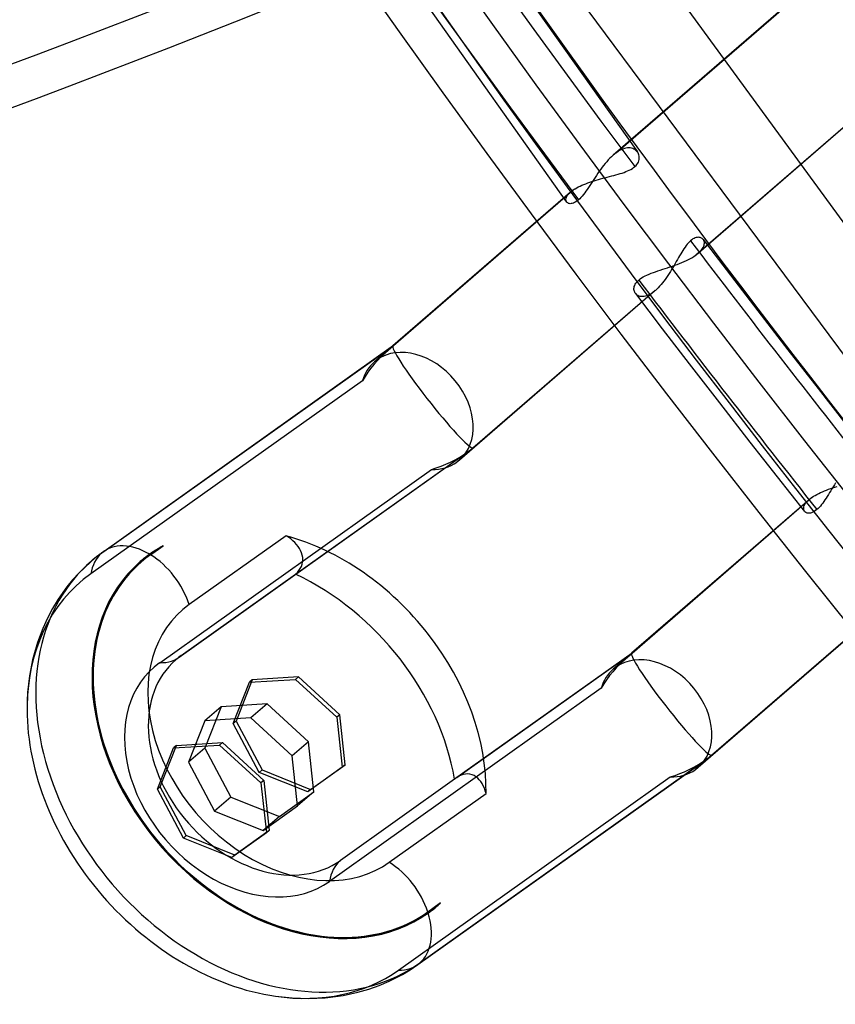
# Model space of a CAD drawing. Header units: millimetres. Extents: x -192 to 186, y -241 to 236.
# Tile 15 of 87: x -112 to -97, y -81 to -63. Entities that reach past the tile are written whole.
import ezdxf

# ---------------------------------------------------------------- set-up
doc = ezdxf.new("R2010")
doc.units = ezdxf.units.MM
doc.layers.add('MAIN-1', color=7, linetype='Continuous')
doc.layers.add('MAIN-2', color=7, linetype='Continuous')

msp = doc.modelspace()

# ---------------------------------------------------------------- linework, layer by layer
at = {"layer": 'MAIN-1'}
for centre, major_axis, ratio, start_param, end_param in [((-40.5, -35.074), (-100.489, 116.035), 0.75, 0, 2.284521), ((-40.5, -35.074), (99.835, -115.279), 0.75, -3.141592, -0.857072), ((-190.823, 23.366), (-158.593, -1.509), 0.639927, 1.891266, 2.438799), ((-190.816, 22.597), (-158.593, -1.509), 0.639927, 1.891266, 2.438799), ((5.792, 9.791), (194.276, 1.848), 0.639927, -2.425126, -1.796807)]:
    msp.add_ellipse(centre, major_axis=major_axis, ratio=ratio, start_param=start_param, end_param=end_param, dxfattribs=at)
at = {"layer": 'MAIN-2'}
for p, q in [((-107.05, -57.183), (-100.945, -65.802)), ((-108.331, -58.011), (-102.191, -66.684)), ((-102.227, -60.318), (-97.215, -67.186)), ((-102.441, -62.465), (-97.25, -69.455)), ((-97.722, -62.697), (-101.373, -65.859)), ((-101.319, -65.817), (-97.679, -62.664)), ((-96.279, -64.47), (-99.917, -67.621)), ((-96.23, -64.431), (-99.87, -67.584)), ((-101.095, -65.731), (-101.12, -65.732)), ((-101.071, -65.732), (-101.095, -65.731)), ((-101.402, -65.885), (-101.43, -65.913)), ((-101.373, -65.86), (-101.402, -65.885)), ((-101.364, -65.852), (-101.373, -65.86)), ((-101.355, -65.844), (-101.364, -65.852)), ((-101.346, -65.837), (-101.355, -65.844)), ((-101.337, -65.83), (-101.346, -65.837)), ((-101.328, -65.823), (-101.337, -65.83)), ((-101.319, -65.817), (-101.328, -65.823)), ((-101.289, -65.796), (-101.319, -65.817)), ((-101.259, -65.779), (-101.289, -65.796)), ((-101.23, -65.764), (-101.259, -65.779)), ((-101.202, -65.752), (-101.23, -65.764)), ((-101.174, -65.742), (-101.202, -65.752)), ((-101.147, -65.736), (-101.174, -65.742)), ((-101.12, -65.732), (-101.147, -65.736)), ((-101.049, -65.736), (-101.071, -65.732)), ((-101.027, -65.742), (-101.049, -65.736)), ((-101.007, -65.751), (-101.027, -65.742)), ((-100.989, -65.761), (-101.007, -65.751)), ((-100.973, -65.774), (-100.989, -65.761)), ((-100.958, -65.787), (-100.973, -65.774)), ((-100.945, -65.803), (-100.958, -65.787)), ((-100.934, -65.819), (-100.945, -65.803)), ((-100.925, -65.837), (-100.934, -65.819)), ((-100.919, -65.855), (-100.925, -65.837)), ((-100.914, -65.875), (-100.919, -65.855)), ((-100.911, -65.895), (-100.914, -65.875)), ((-100.911, -65.915), (-100.911, -65.895)), ((-101.565, -66.072), (-101.591, -66.107)), ((-101.539, -66.038), (-101.565, -66.072)), ((-101.512, -66.005), (-101.539, -66.038)), ((-101.485, -65.973), (-101.512, -66.005)), ((-101.457, -65.942), (-101.485, -65.973)), ((-101.43, -65.913), (-101.457, -65.942)), ((-101.034, -66.093), (-101.011, -66.077)), ((-101.011, -66.077), (-100.989, -66.06)), ((-100.989, -66.06), (-100.969, -66.041)), ((-100.969, -66.041), (-100.952, -66.021)), ((-100.952, -66.021), (-100.938, -66)), ((-100.938, -66), (-100.927, -65.979)), ((-100.927, -65.979), (-100.919, -65.958)), ((-100.919, -65.958), (-100.914, -65.937)), ((-100.914, -65.937), (-100.911, -65.915)), ((-101.689, -66.251), (-101.713, -66.287)), ((-101.665, -66.215), (-101.689, -66.251)), ((-101.641, -66.178), (-101.665, -66.215)), ((-101.616, -66.142), (-101.641, -66.178)), ((-101.591, -66.107), (-101.616, -66.142)), ((-101.513, -66.255), (-101.475, -66.245)), ((-101.475, -66.245), (-101.436, -66.235)), ((-101.436, -66.235), (-101.397, -66.225)), ((-101.397, -66.225), (-101.359, -66.215)), ((-101.359, -66.215), (-101.322, -66.205)), ((-101.322, -66.205), (-101.285, -66.194)), ((-101.285, -66.194), (-101.249, -66.184)), ((-101.249, -66.184), (-101.214, -66.173)), ((-101.214, -66.173), (-101.18, -66.161)), ((-101.18, -66.161), (-101.148, -66.149)), ((-101.148, -66.149), (-101.117, -66.136)), ((-101.117, -66.136), (-101.087, -66.123)), ((-101.087, -66.123), (-101.06, -66.108)), ((-101.06, -66.108), (-101.034, -66.093)), ((-102.014, -66.434), (-101.985, -66.419)), ((-101.985, -66.419), (-101.955, -66.404)), ((-101.955, -66.404), (-101.923, -66.389)), ((-101.923, -66.389), (-101.889, -66.375)), ((-101.889, -66.375), (-101.855, -66.361)), ((-101.855, -66.361), (-101.819, -66.347)), ((-101.819, -66.347), (-101.783, -66.335)), ((-101.782, -66.394), (-101.805, -66.428)), ((-101.783, -66.335), (-101.745, -66.322)), ((-101.76, -66.359), (-101.782, -66.394)), ((-101.736, -66.323), (-101.76, -66.359)), ((-101.745, -66.322), (-101.707, -66.31)), ((-101.713, -66.287), (-101.736, -66.323)), ((-101.707, -66.31), (-101.669, -66.298)), ((-101.669, -66.298), (-101.63, -66.287)), ((-101.63, -66.287), (-101.592, -66.276)), ((-101.592, -66.276), (-101.552, -66.266)), ((-101.552, -66.266), (-101.513, -66.255)), ((-102.122, -66.508), (-105.249, -69.216)), ((-105.241, -69.213), (-102.079, -66.475)), ((-102.2, -66.615), (-102.194, -66.598)), ((-102.194, -66.598), (-102.185, -66.581)), ((-102.185, -66.581), (-102.173, -66.563)), ((-102.173, -66.563), (-102.159, -66.545)), ((-102.159, -66.545), (-102.142, -66.526)), ((-102.142, -66.526), (-102.122, -66.508)), ((-102.122, -66.508), (-102.115, -66.502)), ((-102.115, -66.502), (-102.109, -66.497)), ((-102.109, -66.497), (-102.101, -66.491)), ((-102.101, -66.491), (-102.094, -66.486)), ((-102.094, -66.486), (-102.087, -66.48)), ((-102.087, -66.48), (-102.079, -66.475)), ((-102.079, -66.475), (-102.074, -66.471)), ((-102.074, -66.471), (-102.069, -66.468)), ((-102.069, -66.468), (-102.063, -66.464)), ((-102.063, -66.464), (-102.058, -66.46)), ((-102.058, -66.46), (-102.052, -66.457)), ((-102.052, -66.457), (-102.047, -66.453)), ((-102.047, -66.453), (-102.041, -66.45)), ((-102.041, -66.45), (-102.014, -66.434)), ((-101.917, -66.579), (-101.939, -66.604)), ((-101.894, -66.553), (-101.917, -66.579)), ((-101.872, -66.524), (-101.894, -66.553)), ((-101.85, -66.493), (-101.872, -66.524)), ((-101.827, -66.461), (-101.85, -66.493)), ((-101.805, -66.428), (-101.827, -66.461)), ((-102.204, -66.645), (-102.203, -66.63)), ((-102.202, -66.659), (-102.204, -66.645)), ((-102.203, -66.63), (-102.2, -66.615)), ((-102.198, -66.671), (-102.202, -66.659)), ((-102.191, -66.682), (-102.198, -66.671)), ((-102.183, -66.692), (-102.191, -66.682)), ((-102.172, -66.7), (-102.183, -66.692)), ((-102.16, -66.707), (-102.172, -66.7)), ((-102.145, -66.711), (-102.16, -66.707)), ((-102.129, -66.713), (-102.145, -66.711)), ((-102.112, -66.712), (-102.129, -66.713)), ((-102.093, -66.709), (-102.112, -66.712)), ((-102.072, -66.703), (-102.093, -66.709)), ((-102.051, -66.694), (-102.072, -66.703)), ((-102.028, -66.681), (-102.051, -66.694)), ((-102.005, -66.665), (-102.028, -66.681)), ((-101.982, -66.646), (-102.005, -66.665)), ((-101.961, -66.627), (-101.982, -66.646)), ((-101.939, -66.604), (-101.961, -66.627)), ((-100.087, -67.451), (-100.106, -67.478)), ((-100.067, -67.426), (-100.087, -67.451)), ((-100.048, -67.404), (-100.067, -67.426)), ((-100.028, -67.383), (-100.048, -67.404)), ((-100.009, -67.365), (-100.028, -67.383)), ((-99.988, -67.349), (-100.009, -67.365)), ((-99.967, -67.335), (-99.988, -67.349)), ((-99.947, -67.324), (-99.967, -67.335)), ((-99.928, -67.315), (-99.947, -67.324)), ((-99.909, -67.31), (-99.928, -67.315)), ((-99.89, -67.306), (-99.909, -67.31)), ((-99.873, -67.305), (-99.89, -67.306)), ((-99.857, -67.306), (-99.873, -67.305)), ((-99.841, -67.309), (-99.857, -67.306)), ((-99.827, -67.314), (-99.841, -67.309)), ((-99.814, -67.321), (-99.827, -67.314)), ((-99.802, -67.329), (-99.814, -67.321)), ((-99.791, -67.339), (-99.802, -67.329)), ((-99.782, -67.35), (-99.791, -67.339)), ((-99.785, -67.346), (-99.306, -67.975)), ((-99.785, -67.482), (-99.776, -67.463)), ((-99.775, -67.363), (-99.782, -67.35)), ((-99.776, -67.463), (-99.77, -67.444)), ((-99.77, -67.377), (-99.775, -67.363)), ((-99.766, -67.393), (-99.77, -67.377)), ((-99.77, -67.444), (-99.767, -67.426)), ((-99.767, -67.426), (-99.765, -67.409)), ((-99.765, -67.409), (-99.766, -67.393)), ((-100.202, -67.63), (-100.221, -67.663)), ((-100.183, -67.597), (-100.202, -67.63)), ((-100.164, -67.566), (-100.183, -67.597)), ((-100.145, -67.535), (-100.164, -67.566)), ((-100.126, -67.506), (-100.145, -67.535)), ((-100.106, -67.478), (-100.126, -67.506)), ((-99.946, -67.64), (-99.917, -67.621)), ((-99.917, -67.621), (-99.909, -67.615)), ((-99.909, -67.615), (-99.9, -67.608)), ((-99.9, -67.608), (-99.892, -67.602)), ((-99.892, -67.602), (-99.884, -67.596)), ((-99.884, -67.596), (-99.877, -67.59)), ((-99.877, -67.59), (-99.87, -67.583)), ((-99.87, -67.583), (-99.847, -67.563)), ((-99.847, -67.563), (-99.828, -67.543)), ((-99.828, -67.543), (-99.811, -67.522)), ((-99.811, -67.522), (-99.797, -67.502)), ((-99.797, -67.502), (-99.785, -67.482)), ((-100.328, -67.813), (-100.286, -67.798)), ((-100.3, -67.802), (-100.321, -67.837)), ((-100.28, -67.766), (-100.3, -67.802)), ((-100.286, -67.798), (-100.243, -67.782)), ((-100.26, -67.731), (-100.28, -67.766)), ((-100.24, -67.697), (-100.26, -67.731)), ((-100.243, -67.782), (-100.202, -67.766)), ((-100.221, -67.663), (-100.24, -67.697)), ((-100.202, -67.766), (-100.161, -67.75)), ((-100.161, -67.75), (-100.122, -67.733)), ((-100.122, -67.733), (-100.083, -67.716)), ((-100.083, -67.716), (-100.046, -67.697)), ((-100.046, -67.697), (-100.011, -67.679)), ((-100.011, -67.679), (-99.977, -67.66)), ((-99.977, -67.66), (-99.946, -67.64)), ((-100.81, -67.986), (-100.776, -67.97)), ((-100.776, -67.97), (-100.74, -67.954)), ((-100.74, -67.954), (-100.703, -67.939)), ((-100.703, -67.939), (-100.664, -67.925)), ((-100.664, -67.925), (-100.625, -67.911)), ((-100.625, -67.911), (-100.584, -67.897)), ((-100.584, -67.897), (-100.542, -67.883)), ((-100.542, -67.883), (-100.5, -67.869)), ((-100.5, -67.869), (-100.457, -67.856)), ((-100.457, -67.856), (-100.414, -67.842)), ((-100.409, -67.979), (-100.432, -68.013)), ((-100.414, -67.842), (-100.371, -67.827)), ((-100.387, -67.944), (-100.409, -67.979)), ((-100.364, -67.909), (-100.387, -67.944)), ((-100.371, -67.827), (-100.328, -67.813)), ((-100.342, -67.873), (-100.364, -67.909)), ((-100.321, -67.837), (-100.342, -67.873)), ((-99.306, -67.975), (-98.824, -68.603)), ((-100.999, -68.171), (-100.992, -68.152)), ((-100.992, -68.152), (-100.983, -68.133)), ((-100.983, -68.133), (-100.972, -68.114)), ((-100.972, -68.114), (-100.957, -68.095)), ((-100.957, -68.095), (-100.94, -68.076)), ((-100.94, -68.076), (-100.921, -68.058)), ((-100.921, -68.058), (-100.897, -68.039)), ((-100.897, -68.039), (-100.871, -68.021)), ((-100.871, -68.021), (-100.842, -68.003)), ((-100.842, -68.003), (-100.81, -67.986)), ((-100.529, -68.139), (-100.554, -68.167)), ((-100.504, -68.109), (-100.529, -68.139)), ((-100.48, -68.078), (-100.504, -68.109)), ((-100.456, -68.046), (-100.48, -68.078)), ((-100.432, -68.013), (-100.456, -68.046)), ((-100.63, -68.242), (-104.078, -71.228)), ((-100.679, -68.281), (-103.84, -71.018)), ((-101.005, -68.208), (-101.003, -68.19)), ((-101.005, -68.226), (-101.005, -68.208)), ((-101.002, -68.243), (-101.005, -68.226)), ((-101.003, -68.19), (-100.999, -68.171)), ((-100.998, -68.259), (-101.002, -68.243)), ((-100.992, -68.274), (-100.998, -68.259)), ((-100.984, -68.289), (-100.992, -68.274)), ((-100.974, -68.302), (-100.984, -68.289)), ((-100.978, -68.297), (-100.506, -68.916)), ((-100.963, -68.313), (-100.974, -68.302)), ((-100.95, -68.324), (-100.963, -68.313)), ((-100.936, -68.333), (-100.95, -68.324)), ((-100.92, -68.34), (-100.936, -68.333)), ((-100.754, -68.325), (-100.778, -68.334)), ((-100.73, -68.312), (-100.754, -68.325)), ((-100.705, -68.298), (-100.73, -68.312)), ((-100.679, -68.281), (-100.705, -68.298)), ((-100.678, -68.28), (-100.679, -68.281)), ((-100.677, -68.279), (-100.678, -68.28)), ((-100.675, -68.278), (-100.677, -68.279)), ((-100.674, -68.277), (-100.675, -68.278)), ((-100.673, -68.276), (-100.674, -68.277)), ((-100.671, -68.275), (-100.673, -68.276)), ((-100.67, -68.274), (-100.671, -68.275)), ((-100.663, -68.269), (-100.67, -68.274)), ((-100.656, -68.264), (-100.663, -68.269)), ((-100.65, -68.258), (-100.656, -68.264)), ((-100.643, -68.253), (-100.65, -68.258)), ((-100.636, -68.247), (-100.643, -68.253)), ((-100.629, -68.241), (-100.636, -68.247)), ((-100.604, -68.218), (-100.629, -68.241)), ((-100.579, -68.194), (-100.604, -68.218)), ((-100.554, -68.167), (-100.579, -68.194)), ((-100.903, -68.345), (-100.92, -68.34)), ((-100.885, -68.349), (-100.903, -68.345)), ((-100.866, -68.35), (-100.885, -68.349)), ((-100.845, -68.35), (-100.866, -68.35)), ((-100.824, -68.347), (-100.845, -68.35)), ((-100.801, -68.342), (-100.824, -68.347)), ((-100.778, -68.334), (-100.801, -68.342)), ((-98.824, -68.603), (-98.295, -69.288)), ((-100.506, -68.916), (-100.033, -69.534)), ((-105.241, -69.213), (-110.377, -72.867)), ((-110.34, -72.837), (-105.248, -69.215)), ((-105.33, -69.287), (-105.575, -69.499)), ((-105.527, -69.461), (-105.241, -69.213)), ((-98.295, -69.288), (-97.763, -69.971)), ((-100.033, -69.534), (-99.5, -70.223)), ((-105.783, -69.831), (-110.57, -73.235)), ((-97.763, -69.971), (-97.274, -70.594)), ((-99.5, -70.223), (-98.964, -70.911)), ((-98.964, -70.911), (-98.483, -71.523)), ((-109.014, -74.701), (-103.922, -71.079)), ((-106.965, -73.241), (-103.84, -71.018)), ((-103.84, -71.018), (-104.126, -71.266)), ((-109.356, -74.799), (-104.57, -71.394)), ((-98.483, -71.523), (-98, -72.134)), ((-97.721, -71.802), (-97.687, -71.787)), ((-97.687, -71.787), (-97.652, -71.773)), ((-97.652, -71.773), (-97.616, -71.758)), ((-97.616, -71.758), (-97.58, -71.744)), ((-97.58, -71.744), (-97.542, -71.731)), ((-97.54, -71.769), (-97.561, -71.803)), ((-97.542, -71.731), (-97.504, -71.718)), ((-97.519, -71.735), (-97.54, -71.769)), ((-97.498, -71.7), (-97.519, -71.735)), ((-97.504, -71.718), (-97.466, -71.706)), ((-97.476, -71.666), (-97.498, -71.7)), ((-97.455, -71.631), (-97.476, -71.666)), ((-97.466, -71.706), (-97.428, -71.694)), ((-97.923, -71.927), (-101.046, -74.631)), ((-101.039, -74.629), (-97.878, -71.891)), ((-97.983, -71.991), (-97.966, -71.97)), ((-97.966, -71.97), (-97.946, -71.948)), ((-97.946, -71.948), (-97.923, -71.927)), ((-97.923, -71.927), (-97.916, -71.921)), ((-97.916, -71.921), (-97.909, -71.915)), ((-97.909, -71.915), (-97.902, -71.909)), ((-97.902, -71.909), (-97.894, -71.903)), ((-97.894, -71.903), (-97.886, -71.897)), ((-97.886, -71.897), (-97.878, -71.891)), ((-97.878, -71.891), (-97.876, -71.89)), ((-97.876, -71.89), (-97.875, -71.889)), ((-97.875, -71.889), (-97.874, -71.888)), ((-97.874, -71.888), (-97.872, -71.887)), ((-97.872, -71.887), (-97.871, -71.886)), ((-97.871, -71.886), (-97.87, -71.886)), ((-97.87, -71.886), (-97.868, -71.885)), ((-97.868, -71.885), (-97.842, -71.867)), ((-97.842, -71.867), (-97.814, -71.851)), ((-97.814, -71.851), (-97.785, -71.834)), ((-97.785, -71.834), (-97.753, -71.818)), ((-97.753, -71.818), (-97.721, -71.802)), ((-97.662, -71.96), (-97.682, -71.988)), ((-97.642, -71.931), (-97.662, -71.96)), ((-97.622, -71.9), (-97.642, -71.931)), ((-97.601, -71.868), (-97.622, -71.9)), ((-97.581, -71.836), (-97.601, -71.868)), ((-97.561, -71.803), (-97.581, -71.836)), ((-98.017, -72.069), (-98.013, -72.051)), ((-98.017, -72.086), (-98.017, -72.069)), ((-98.015, -72.103), (-98.017, -72.086)), ((-98.01, -72.117), (-98.015, -72.103)), ((-98.013, -72.051), (-98.006, -72.031)), ((-98.003, -72.131), (-98.01, -72.117)), ((-98.006, -72.031), (-97.996, -72.011)), ((-97.994, -72.142), (-98.003, -72.131)), ((-97.996, -72.011), (-97.983, -71.991)), ((-97.982, -72.151), (-97.994, -72.142)), ((-97.831, -72.136), (-97.854, -72.149)), ((-97.808, -72.12), (-97.831, -72.136)), ((-97.784, -72.101), (-97.808, -72.12)), ((-97.764, -72.083), (-97.784, -72.101)), ((-97.743, -72.062), (-97.764, -72.083)), ((-97.723, -72.039), (-97.743, -72.062)), ((-97.703, -72.014), (-97.723, -72.039)), ((-97.682, -71.988), (-97.703, -72.014)), ((-97.969, -72.158), (-97.982, -72.151)), ((-97.953, -72.163), (-97.969, -72.158)), ((-97.936, -72.166), (-97.953, -72.163)), ((-97.918, -72.166), (-97.936, -72.166)), ((-97.898, -72.163), (-97.918, -72.166)), ((-97.877, -72.158), (-97.898, -72.163)), ((-97.854, -72.149), (-97.877, -72.158)), ((-107.132, -72.562), (-108.837, -73.774)), ((-107.089, -72.589), (-107.132, -72.562)), ((-107.048, -72.618), (-107.089, -72.589)), ((-107.011, -72.649), (-107.048, -72.618)), ((-106.976, -72.681), (-107.011, -72.649)), ((-110.34, -72.837), (-110.38, -72.866)), ((-109.517, -72.898), (-109.293, -72.739)), ((-109.434, -72.823), (-109.468, -72.845)), ((-109.4, -72.802), (-109.434, -72.823)), ((-109.365, -72.781), (-109.4, -72.802)), ((-109.329, -72.76), (-109.365, -72.781)), ((-109.293, -72.739), (-109.329, -72.76)), ((-106.945, -72.715), (-106.976, -72.681)), ((-106.918, -72.75), (-106.945, -72.715)), ((-106.894, -72.786), (-106.918, -72.75)), ((-106.874, -72.824), (-106.894, -72.786)), ((-106.858, -72.863), (-106.874, -72.824)), ((-110.534, -72.987), (-110.571, -73.019)), ((-110.496, -72.956), (-110.534, -72.987)), ((-110.458, -72.925), (-110.496, -72.956)), ((-110.419, -72.895), (-110.458, -72.925)), ((-110.38, -72.866), (-110.419, -72.895)), ((-109.5, -72.867), (-109.532, -72.889)), ((-109.532, -72.889), (-109.527, -72.885)), ((-109.468, -72.845), (-109.5, -72.867)), ((-106.846, -72.903), (-106.858, -72.863)), ((-106.838, -72.944), (-106.846, -72.903)), ((-106.839, -73.025), (-106.836, -72.984)), ((-106.836, -72.984), (-106.838, -72.944)), ((-110.571, -73.019), (-110.782, -73.22)), ((-109.696, -73.018), (-109.701, -73.022)), ((-106.932, -73.21), (-106.904, -73.176)), ((-106.904, -73.176), (-106.881, -73.141)), ((-106.881, -73.141), (-106.862, -73.103)), ((-106.862, -73.103), (-106.848, -73.065)), ((-106.848, -73.065), (-106.839, -73.025)), ((-110.89, -73.339), (-110.992, -73.464)), ((-110.782, -73.22), (-110.89, -73.339)), ((-108.977, -74.672), (-106.965, -73.241)), ((-106.965, -73.241), (-106.932, -73.21)), ((-110.992, -73.464), (-111.144, -73.678)), ((-111.144, -73.678), (-111.244, -73.843)), ((-96.428, -73.658), (-99.875, -76.644)), ((-96.476, -73.695), (-99.638, -76.434)), ((-111.244, -73.843), (-111.334, -74.015)), ((-111.334, -74.015), (-111.415, -74.194)), ((-111.415, -74.194), (-111.509, -74.444)), ((-111.509, -74.444), (-111.584, -74.707)), ((-111.594, -74.749), (-111.648, -75.032)), ((-111.584, -74.707), (-111.594, -74.749)), ((-109.064, -74.74), (-109.073, -74.748)), ((-109.054, -74.732), (-109.064, -74.74)), ((-109.044, -74.724), (-109.054, -74.732)), ((-109.034, -74.716), (-109.044, -74.724)), ((-109.024, -74.709), (-109.034, -74.716)), ((-109.014, -74.701), (-109.024, -74.709)), ((-101.039, -74.629), (-104.163, -76.851)), ((-104.127, -76.823), (-101.045, -74.631)), ((-101.128, -74.702), (-101.373, -74.914)), ((-101.325, -74.876), (-101.039, -74.629)), ((-111.648, -75.032), (-111.681, -75.326)), ((-107.776, -75.142), (-106.965, -75.092)), ((-106.915, -75.049), (-107.726, -75.098)), ((-106.915, -75.049), (-106.965, -75.092)), ((-106.965, -75.092), (-106.237, -75.759)), ((-106.187, -75.716), (-106.915, -75.049)), ((-108.06, -75.871), (-107.776, -75.142)), ((-107.726, -75.098), (-108.01, -75.828)), ((-107.726, -75.098), (-107.776, -75.142)), ((-101.581, -75.246), (-106.367, -78.651)), ((-111.681, -75.326), (-111.691, -75.619)), ((-108.276, -75.575), (-108.562, -75.822)), ((-108.276, -75.575), (-108.56, -76.304)), ((-107.465, -75.525), (-108.276, -75.575)), ((-107.465, -75.525), (-107.751, -75.772)), ((-106.737, -76.192), (-107.465, -75.525)), ((-107.751, -75.772), (-108.562, -75.822)), ((-107.023, -76.44), (-107.751, -75.772)), ((-106.187, -75.716), (-106.237, -75.759)), ((-106.237, -75.759), (-106.141, -76.641)), ((-106.091, -76.598), (-106.187, -75.716)), ((-108.562, -75.822), (-108.846, -76.552)), ((-108.01, -75.828), (-108.06, -75.871)), ((-107.603, -76.731), (-108.06, -75.871)), ((-108.01, -75.828), (-107.553, -76.687)), ((-109.396, -77.028), (-109.112, -76.298)), ((-109.346, -76.985), (-109.062, -76.255)), ((-109.112, -76.298), (-108.301, -76.249)), ((-109.062, -76.255), (-109.112, -76.298)), ((-109.062, -76.255), (-108.251, -76.205)), ((-108.56, -76.304), (-108.846, -76.552)), ((-108.56, -76.304), (-108.103, -77.164)), ((-108.251, -76.205), (-108.301, -76.249)), ((-108.301, -76.249), (-107.573, -76.916)), ((-108.251, -76.205), (-107.523, -76.873)), ((-106.737, -76.192), (-107.023, -76.44)), ((-106.641, -77.074), (-106.737, -76.192)), ((-106.927, -77.322), (-107.023, -76.44)), ((-104.774, -80.087), (-99.638, -76.434)), ((-99.638, -76.434), (-99.924, -76.682)), ((-108.846, -76.552), (-108.389, -77.411)), ((-106.141, -76.641), (-106.749, -77.073)), ((-106.699, -77.03), (-106.091, -76.598)), ((-106.091, -76.598), (-106.141, -76.641)), ((-104.812, -80.117), (-99.72, -76.495)), ((-107.553, -76.687), (-107.603, -76.731)), ((-106.749, -77.073), (-107.603, -76.731)), ((-107.553, -76.687), (-106.699, -77.03)), ((-105.154, -80.214), (-100.368, -76.81)), ((-104.133, -76.827), (-104.139, -76.832)), ((-104.127, -76.823), (-104.133, -76.827)), ((-104.089, -76.799), (-104.127, -76.823)), ((-104.05, -76.78), (-104.089, -76.799)), ((-104.01, -76.767), (-104.05, -76.78)), ((-103.971, -76.759), (-104.01, -76.767)), ((-103.932, -76.758), (-103.971, -76.759)), ((-103.893, -76.762), (-103.932, -76.758)), ((-103.856, -76.772), (-103.893, -76.762)), ((-103.821, -76.788), (-103.856, -76.772)), ((-103.788, -76.808), (-103.821, -76.788)), ((-103.757, -76.832), (-103.788, -76.808)), ((-109.346, -76.985), (-109.396, -77.028)), ((-108.889, -77.844), (-109.346, -76.985)), ((-107.523, -76.873), (-107.573, -76.916)), ((-107.573, -76.916), (-107.477, -77.798)), ((-107.523, -76.873), (-107.427, -77.755)), ((-104.163, -76.851), (-106.175, -78.282)), ((-104.157, -76.846), (-104.163, -76.851)), ((-104.151, -76.841), (-104.157, -76.846)), ((-104.145, -76.837), (-104.151, -76.841)), ((-104.139, -76.832), (-104.145, -76.837)), ((-103.729, -76.86), (-103.757, -76.832)), ((-103.703, -76.892), (-103.729, -76.86)), ((-103.68, -76.928), (-103.703, -76.892)), ((-103.658, -76.967), (-103.68, -76.928)), ((-103.64, -77.009), (-103.658, -76.967)), ((-108.939, -77.888), (-109.396, -77.028)), ((-108.103, -77.164), (-108.389, -77.411)), ((-108.103, -77.164), (-107.249, -77.506)), ((-107.249, -77.506), (-106.641, -77.074)), ((-106.641, -77.074), (-106.927, -77.322)), ((-106.699, -77.03), (-106.749, -77.073)), ((-105.315, -78.314), (-103.609, -77.101)), ((-103.623, -77.053), (-103.64, -77.009)), ((-103.609, -77.101), (-103.623, -77.053)), ((-107.535, -77.754), (-106.927, -77.322)), ((-108.389, -77.411), (-107.535, -77.754)), ((-107.249, -77.506), (-107.535, -77.754)), ((-108.889, -77.844), (-108.939, -77.888)), ((-108.035, -78.187), (-108.889, -77.844)), ((-107.477, -77.798), (-108.085, -78.23)), ((-107.427, -77.755), (-108.035, -78.187)), ((-107.427, -77.755), (-107.477, -77.798)), ((-108.085, -78.23), (-108.939, -77.888)), ((-108.035, -78.187), (-108.085, -78.23)), ((-104.411, -79.031), (-104.635, -79.19)), ((-104.486, -79.096), (-104.457, -79.072)), ((-104.457, -79.072), (-104.449, -79.065)), ((-104.457, -79.072), (-104.455, -79.07)), ((-104.449, -79.065), (-104.441, -79.058)), ((-104.441, -79.058), (-104.434, -79.051)), ((-104.434, -79.051), (-104.426, -79.044)), ((-104.426, -79.044), (-104.418, -79.038)), ((-104.418, -79.038), (-104.411, -79.031)), ((-104.629, -79.207), (-104.6, -79.187)), ((-104.624, -79.203), (-104.629, -79.207)), ((-104.6, -79.187), (-104.572, -79.165)), ((-104.572, -79.165), (-104.543, -79.143)), ((-104.543, -79.143), (-104.514, -79.12)), ((-104.514, -79.12), (-104.486, -79.096)), ((-104.944, -80.206), (-104.812, -80.117)), ((-105.317, -80.409), (-105.082, -80.289)), ((-105.082, -80.289), (-104.944, -80.206)), ((-105.493, -80.484), (-105.317, -80.409)), ((-106.127, -80.66), (-105.867, -80.604)), ((-105.867, -80.604), (-105.676, -80.549)), ((-105.676, -80.549), (-105.493, -80.484)), ((-107.315, -80.673), (-107.025, -80.704)), ((-107.025, -80.704), (-106.729, -80.714)), ((-106.729, -80.714), (-106.441, -80.701)), ((-106.441, -80.701), (-106.396, -80.697)), ((-106.396, -80.697), (-106.127, -80.66))]:
    msp.add_line(p, q, dxfattribs=at)
for centre, major_axis, ratio, start_param, end_param in [((3.828, 3.315), (-110.317, 127.383), 0.75, 0.713724, 1.473422), ((3.828, 3.315), (109.319, -126.231), 0.75, -2.427868, -1.667819), ((0, 0), (-105.399, 121.705), 0.75, 0.713724, 3.855317), ((-0.5, -0.433), (106.054, -122.46), 0.75, -2.427868, -0.325375), ((-4.75, -4.114), (-100.489, 116.035), 0.75, 0.713724, 2.284521), ((-4.25, -3.681), (-99.835, 115.279), 0.75, 1.426193, 1.8527), ((3.828, 3.315), (109.319, -126.231), 0.75, -1.658024, -1.626916), ((3.828, 3.315), (-110.317, 127.383), 0.75, 1.48392, 1.514325), ((-104.827, -70.363), (-0.749, 0.865), 0.75, -3.141514, -0.071674), ((-104.541, -70.116), (1.269, 0.997), 0.707746, 1.63295, 2.090094), ((-104.541, -70.116), (1.269, 0.997), 0.707746, 1.566496, 1.63295), ((-104.541, -70.116), (0.707, -0.9), 0.090057, 3.129677, 6.215812), ((-104.541, -70.116), (0.707, -0.9), 0.090057, 3.07422, 3.122863), ((-104.541, -70.116), (0.707, -0.9), 0.090057, 3.122863, 3.129677), ((-104.827, -70.363), (-0.749, 0.865), 0.75, 0, 0.451925), ((-104.827, -70.363), (-0.749, 0.865), 0.75, -0.071674, 0), ((-104.541, -70.116), (1.269, 0.997), 0.707746, -2.098696, -1.631589), ((-104.541, -70.116), (1.269, 0.997), 0.707746, -1.631589, -1.575097), ((-104.827, -70.363), (-0.749, 0.865), 0.75, 2.54632, 3.069919), ((-104.827, -70.363), (-0.749, 0.865), 0.75, 3.069919, 3.141672), ((5.785, 10.56), (-194.276, -1.848), 0.639927, 0.716467, 1.344786), ((-107.076, -76.044), (2.621, -3.026), 0.75, 0.697523, 2.300723), ((-109.677, -73.769), (-0.663, 0.932), 0.65974, -0.984125, 0.063072), ((-107.076, -76.044), (2.621, -3.026), 0.75, 2.978408, 3.069919), ((-107.576, -76.477), (-2.995, 3.458), 0.75, -0.071674, 3.069919), ((-107.076, -76.044), (2.61, -3.013), 0.75, 3.069919, 6.211512), ((-109.677, -73.769), (-0.663, 0.932), 0.65974, 0.063072, 0.586671), ((-107.081, -76.048), (-2.621, 3.026), 0.75, -0.071674, 0.000079), ((-107.076, -76.044), (2.621, -3.026), 0.75, 3.069919, 3.141672), ((-109.677, -73.769), (-0.663, 0.932), 0.65974, -2.014494, -1.000954), ((-107.081, -76.048), (-2.621, 3.026), 0.75, 0.000079, 3.069919), ((-107.076, -76.044), (2.621, -3.026), 0.75, -3.141514, -0.071674), ((-107.862, -76.725), (-2.895, 3.343), 0.75, -0.071674, 0.713724), ((-107.576, -76.477), (-2.621, 3.026), 0.75, -2.250716, -1.034225), ((-107.076, -76.044), (-1.883, 2.174), 0.75, -0.071674, 3.069919), ((-107.576, -76.477), (1.498, -1.729), 0.75, 3.141592, 6.211512), ((-109.677, -73.769), (-0.663, 0.932), 0.65974, 2.681066, 3.204665), ((-107.576, -76.477), (1.498, -1.729), 0.75, 3.069919, 3.141592), ((-100.338, -75.531), (1.269, 0.997), 0.707746, 1.63295, 2.090094), ((-100.624, -75.779), (-0.749, 0.865), 0.75, -3.141514, -0.071674), ((-100.338, -75.531), (1.269, 0.997), 0.707746, 1.566496, 1.63295), ((-100.338, -75.531), (0.707, -0.9), 0.090057, 3.129677, 6.215812), ((-100.338, -75.531), (0.707, -0.9), 0.090057, 3.122863, 3.129677), ((-100.338, -75.531), (0.707, -0.9), 0.090057, 3.07422, 3.122863), ((-107.862, -76.725), (1.598, -1.845), 0.75, 3.069919, 6.211512), ((-100.624, -75.779), (-0.749, 0.865), 0.75, 0, 0.451925), ((-100.624, -75.779), (-0.749, 0.865), 0.75, -0.071674, 0), ((-107.862, -76.725), (-2.895, 3.343), 0.75, 0.713724, 2.42779), ((-100.338, -75.531), (1.269, 0.997), 0.707746, -1.631589, -1.575097), ((-100.338, -75.531), (1.269, 0.997), 0.707746, -2.098696, -1.631589), ((-100.624, -75.779), (-0.749, 0.865), 0.75, 3.069919, 3.141672), ((-100.624, -75.779), (-0.749, 0.865), 0.75, 2.54632, 3.069919), ((-105.475, -79.185), (-0.663, 0.932), 0.65974, 0.063072, 0.586671), ((-105.475, -79.185), (-0.663, 0.932), 0.65974, -2.014494, -1.000954), ((-107.076, -76.044), (2.621, -3.026), 0.75, -0.071674, -0.000012), ((-107.076, -76.044), (2.621, -3.026), 0.75, -0.000012, 0.019837), ((-105.475, -79.185), (-0.663, 0.932), 0.65974, -3.07852, -2.031323), ((-105.475, -79.185), (-0.663, 0.932), 0.65974, 2.681066, 3.204665), ((-107.862, -76.725), (-2.895, 3.343), 0.75, 2.42779, 3.069919)]:
    msp.add_ellipse(centre, major_axis=major_axis, ratio=ratio, start_param=start_param, end_param=end_param, dxfattribs=at)

doc.saveas('drawing.dxf')
